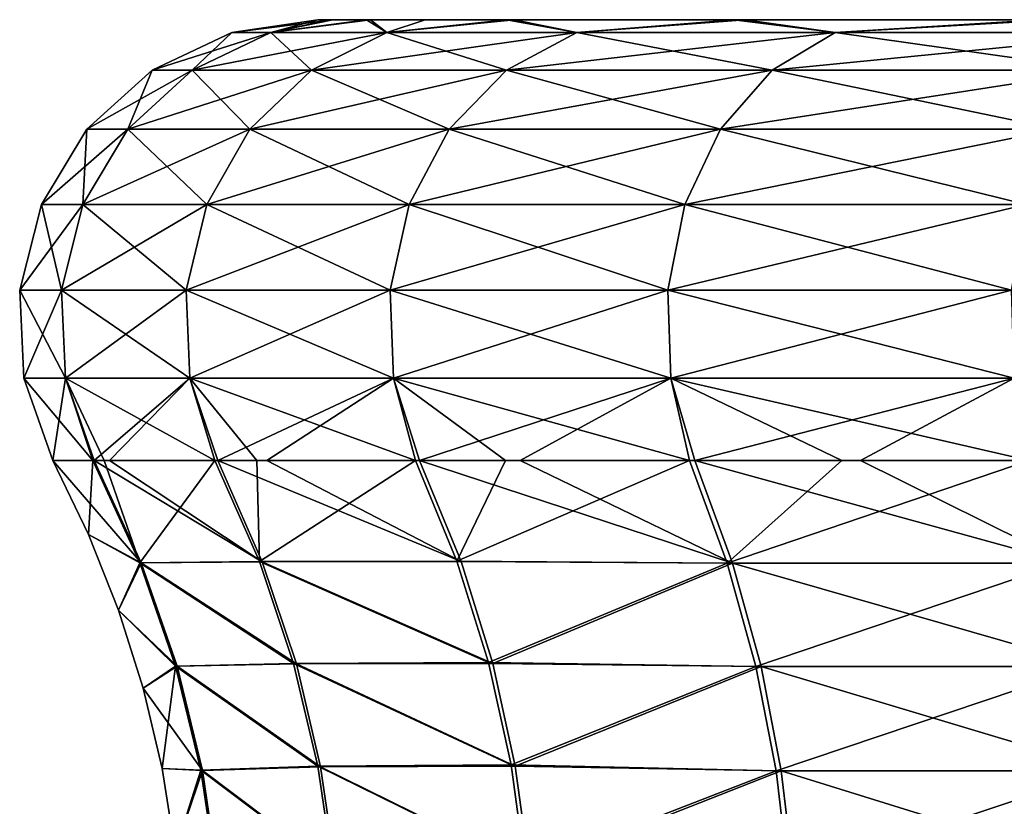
# Model space of a CAD drawing. Header units: millimetres. Extents: x -139 to 139, y -32 to 1264.
# Tile 183 of 256: x -15.32 to -10.41, y 681.08 to 685. Entities that reach past the tile are written whole.
import ezdxf

# ---------------------------------------------------------------- set-up
doc = ezdxf.new("R2010")
doc.units = ezdxf.units.MM
doc.header["$LTSCALE"] = 26.699852
for name, color, linetype in [('276', 7, 'CONTINUOUS'), ('277', 7, 'CONTINUOUS'), ('280', 7, 'CONTINUOUS'), ('281', 7, 'CONTINUOUS'), ('282', 7, 'CONTINUOUS')]:
    doc.layers.add(name, color=color, linetype=linetype)

msp = doc.modelspace()

# ---------------------------------------------------------------- linework, layer by layer
at = {"layer": '276', "color": 7, "linetype": 'CONTINUOUS'}
for points in [[(-15.159, 682.8011, -4.637), (-14.7184, 682.2909, -6.9561), (-15.1596, 682.8011, -4.5), (-15.159, 682.8011, -4.637)], [(-15.1596, 682.8011, -4.5), (-14.7184, 682.2909, -6.9561), (-14.9822, 682.4333, -4.5), (-15.1596, 682.8011, -4.5)], [(-14.9528, 682.8011, -6.9952), (-14.7184, 682.2909, -6.9561), (-15.159, 682.8011, -4.637), (-14.9528, 682.8011, -6.9952)], [(-14.7184, 682.2909, -6.9561), (-14.9528, 682.8011, -6.9952), (-14.1149, 682.2968, -9.3483), (-14.7184, 682.2909, -6.9561)], [(-14.1149, 682.2968, -9.3483), (-14.9528, 682.8011, -6.9952), (-14.8773, 682.8011, -7.4122), (-14.1149, 682.2968, -9.3483)], [(-14.3374, 682.8011, -9.4247), (-14.1149, 682.2968, -9.3483), (-14.8773, 682.8011, -7.4122), (-14.3374, 682.8011, -9.4247)], [(-14.0918, 682.8011, -10.0887), (-13.1236, 682.2979, -11.6077), (-14.3374, 682.8011, -9.4247), (-14.0918, 682.8011, -10.0887)], [(-14.3374, 682.8011, -9.4247), (-13.1236, 682.2979, -11.6077), (-14.1149, 682.2968, -9.3483), (-14.3374, 682.8011, -9.4247)], [(-13.3301, 682.8011, -11.7196), (-13.1236, 682.2979, -11.6077), (-14.0918, 682.8011, -10.0887), (-13.3301, 682.8011, -11.7196)], [(-12.8293, 682.8011, -12.5761), (-11.7707, 682.2902, -13.6709), (-13.3301, 682.8011, -11.7196), (-12.8293, 682.8011, -12.5761)], [(-13.3301, 682.8011, -11.7196), (-11.7707, 682.2902, -13.6709), (-13.1236, 682.2979, -11.6077), (-13.3301, 682.8011, -11.7196)], [(-11.9584, 682.8011, -13.8172), (-11.7707, 682.2902, -13.6709), (-12.8293, 682.8011, -12.5761), (-11.9584, 682.8011, -13.8172)], [(-11.7707, 682.2902, -13.6709), (-11.9584, 682.8011, -13.8172), (-10.0989, 682.2902, -15.4849), (-11.7707, 682.2902, -13.6709)], [(-10.0989, 682.2902, -15.4849), (-11.9584, 682.8011, -13.8172), (-11.1323, 682.8011, -14.79), (-10.0989, 682.2902, -15.4849)], [(-10.2599, 682.8011, -15.6601), (-10.0989, 682.2902, -15.4849), (-11.1323, 682.8011, -14.79), (-10.2599, 682.8011, -15.6601)], [(-14.9822, 682.4333, -4.5), (-14.7184, 682.2909, -6.9561), (-14.832, 682.0549, -4.5), (-14.9822, 682.4333, -4.5)], [(-14.7184, 682.2909, -6.9561), (-14.5399, 681.7757, -6.9263), (-14.832, 682.0549, -4.5), (-14.7184, 682.2909, -6.9561)], [(-14.7184, 682.2909, -6.9561), (-14.1149, 682.2968, -9.3483), (-13.9448, 681.7876, -9.2898), (-14.7184, 682.2909, -6.9561)], [(-14.5399, 681.7757, -6.9263), (-14.7184, 682.2909, -6.9561), (-13.9448, 681.7876, -9.2898), (-14.5399, 681.7757, -6.9263)], [(-13.1236, 682.2979, -11.6077), (-12.9657, 681.7899, -11.5222), (-14.1149, 682.2968, -9.3483), (-13.1236, 682.2979, -11.6077)], [(-14.1149, 682.2968, -9.3483), (-12.9657, 681.7899, -11.5222), (-13.9448, 681.7876, -9.2898), (-14.1149, 682.2968, -9.3483)], [(-13.1236, 682.2979, -11.6077), (-11.7707, 682.2902, -13.6709), (-12.9657, 681.7899, -11.5222), (-13.1236, 682.2979, -11.6077)], [(-11.7707, 682.2902, -13.6709), (-11.6278, 681.7742, -13.5596), (-12.9657, 681.7899, -11.5222), (-11.7707, 682.2902, -13.6709)], [(-11.6278, 681.7742, -13.5596), (-11.7707, 682.2902, -13.6709), (-9.9763, 681.7742, -15.3515), (-11.6278, 681.7742, -13.5596)], [(-9.9763, 681.7742, -15.3515), (-11.7707, 682.2902, -13.6709), (-10.0989, 682.2902, -15.4849), (-9.9763, 681.7742, -15.3515)], [(-14.832, 682.0549, -4.5), (-14.5399, 681.7757, -6.9263), (-14.7095, 681.6659, -4.5), (-14.832, 682.0549, -4.5)], [(-14.5399, 681.7757, -6.9263), (-14.4137, 681.2559, -6.9052), (-14.7095, 681.6659, -4.5), (-14.5399, 681.7757, -6.9263)], [(-14.5399, 681.7757, -6.9263), (-13.9448, 681.7876, -9.2898), (-13.8238, 681.2739, -9.2483), (-14.5399, 681.7757, -6.9263)], [(-14.4137, 681.2559, -6.9052), (-14.5399, 681.7757, -6.9263), (-13.8238, 681.2739, -9.2483), (-14.4137, 681.2559, -6.9052)], [(-12.9657, 681.7899, -11.5222), (-12.8532, 681.2773, -11.4613), (-13.9448, 681.7876, -9.2898), (-12.9657, 681.7899, -11.5222)], [(-13.9448, 681.7876, -9.2898), (-12.8532, 681.2773, -11.4613), (-13.8238, 681.2739, -9.2483), (-13.9448, 681.7876, -9.2898)], [(-12.9657, 681.7899, -11.5222), (-11.6278, 681.7742, -13.5596), (-12.8532, 681.2773, -11.4613), (-12.9657, 681.7899, -11.5222)], [(-11.6278, 681.7742, -13.5596), (-11.5269, 681.2536, -13.4809), (-12.8532, 681.2773, -11.4613), (-11.6278, 681.7742, -13.5596)], [(-11.5269, 681.2536, -13.4809), (-11.6278, 681.7742, -13.5596), (-9.8897, 681.2536, -15.2573), (-11.5269, 681.2536, -13.4809)], [(-9.8897, 681.2536, -15.2573), (-11.6278, 681.7742, -13.5596), (-9.9763, 681.7742, -15.3515), (-9.8897, 681.2536, -15.2573)], [(-14.7095, 681.6659, -4.5), (-14.4137, 681.2559, -6.9052), (-14.615, 681.2661, -4.5), (-14.7095, 681.6659, -4.5)], [(-14.4137, 681.2559, -6.9052), (-13.8238, 681.2739, -9.2483), (-13.7485, 680.7559, -9.2224), (-14.4137, 681.2559, -6.9052)], [(-12.8532, 681.2773, -11.4613), (-12.783, 680.7605, -11.4233), (-13.8238, 681.2739, -9.2483), (-12.8532, 681.2773, -11.4613)], [(-13.8238, 681.2739, -9.2483), (-12.783, 680.7605, -11.4233), (-13.7485, 680.7559, -9.2224), (-13.8238, 681.2739, -9.2483)], [(-12.8532, 681.2773, -11.4613), (-11.5269, 681.2536, -13.4809), (-12.783, 680.7605, -11.4233), (-12.8532, 681.2773, -11.4613)], [(-14.615, 681.2661, -4.5), (-14.4137, 681.2559, -6.9052), (-14.5486, 680.8557, -4.5), (-14.615, 681.2661, -4.5)], [(-14.4137, 681.2559, -6.9052), (-14.3361, 680.7318, -6.8923), (-14.5486, 680.8557, -4.5), (-14.4137, 681.2559, -6.9052)], [(-14.3361, 680.7318, -6.8923), (-14.4137, 681.2559, -6.9052), (-13.7485, 680.7559, -9.2224), (-14.3361, 680.7318, -6.8923)], [(-11.5269, 681.2536, -13.4809), (-11.465, 680.7287, -13.4327), (-12.783, 680.7605, -11.4233), (-11.5269, 681.2536, -13.4809)], [(-11.465, 680.7287, -13.4327), (-11.5269, 681.2536, -13.4809), (-9.8365, 680.7287, -15.1995), (-11.465, 680.7287, -13.4327)], [(-9.8365, 680.7287, -15.1995), (-11.5269, 681.2536, -13.4809), (-9.8897, 681.2536, -15.2573), (-9.8365, 680.7287, -15.1995)]]:
    msp.add_3dface(points, dxfattribs=at)
at = {"layer": '277', "color": 7, "linetype": 'CONTINUOUS'}
for points in [[(-15.1596, 682.8011, -4.5), (-14.9822, 682.4333, -4.5), (-14.9598, 682.8011, -2.0468), (-15.1596, 682.8011, -4.5)], [(-14.9598, 682.8011, -2.0468), (-14.9822, 682.4333, -4.5), (-14.7254, 682.2913, -2.0853), (-14.9598, 682.8011, -2.0468)], [(-14.9598, 682.8011, -2.0468), (-14.7254, 682.2913, -2.0853), (-14.9029, 682.8011, -1.7218), (-14.9598, 682.8011, -2.0468)], [(-14.9029, 682.8011, -1.7218), (-14.7254, 682.2913, -2.0853), (-14.3512, 682.8011, 0.3844), (-14.9029, 682.8011, -1.7218)], [(-14.3512, 682.8011, 0.3844), (-14.7254, 682.2913, -2.0853), (-14.1288, 682.2977, 0.3087), (-14.3512, 682.8011, 0.3844)], [(-14.3512, 682.8011, 0.3844), (-14.1288, 682.2977, 0.3087), (-14.1414, 682.8011, 0.962), (-14.3512, 682.8011, 0.3844)], [(-14.1288, 682.2977, 0.3087), (-13.3503, 682.8011, 2.6821), (-14.1414, 682.8011, 0.962), (-14.1288, 682.2977, 0.3087)], [(-13.1442, 682.2999, 2.5712), (-13.3503, 682.8011, 2.6821), (-14.1288, 682.2977, 0.3087), (-13.1442, 682.2999, 2.5712)], [(-13.3503, 682.8011, 2.6821), (-13.1442, 682.2999, 2.5712), (-12.9013, 682.8011, 3.4605), (-13.3503, 682.8011, 2.6821)], [(-12.9013, 682.8011, 3.4605), (-13.1442, 682.2999, 2.5712), (-11.9846, 682.8011, 4.7835), (-12.9013, 682.8011, 3.4605)], [(-11.9846, 682.8011, 4.7835), (-13.1442, 682.2999, 2.5712), (-11.7964, 682.2902, 4.6378), (-11.9846, 682.8011, 4.7835)], [(-11.9846, 682.8011, 4.7835), (-11.7964, 682.2902, 4.6378), (-11.2244, 682.8011, 5.6895), (-11.9846, 682.8011, 4.7835)], [(-11.2244, 682.8011, 5.6895), (-11.7964, 682.2902, 4.6378), (-10.2913, 682.8011, 6.6312), (-11.2244, 682.8011, 5.6895)], [(-10.2913, 682.8011, 6.6312), (-11.7964, 682.2902, 4.6378), (-10.1297, 682.2902, 6.4564), (-10.2913, 682.8011, 6.6312)], [(-14.9822, 682.4333, -4.5), (-14.832, 682.0549, -4.5), (-14.7254, 682.2913, -2.0853), (-14.9822, 682.4333, -4.5)], [(-14.7254, 682.2913, -2.0853), (-14.832, 682.0549, -4.5), (-14.5469, 681.7766, -2.1146), (-14.7254, 682.2913, -2.0853)], [(-14.1288, 682.2977, 0.3087), (-14.7254, 682.2913, -2.0853), (-13.9587, 681.7895, 0.2508), (-14.1288, 682.2977, 0.3087)], [(-14.7254, 682.2913, -2.0853), (-14.5469, 681.7766, -2.1146), (-13.9587, 681.7895, 0.2508), (-14.7254, 682.2913, -2.0853)], [(-12.9864, 681.7939, 2.4863), (-13.1442, 682.2999, 2.5712), (-14.1288, 682.2977, 0.3087), (-12.9864, 681.7939, 2.4863)], [(-12.9864, 681.7939, 2.4863), (-14.1288, 682.2977, 0.3087), (-13.9587, 681.7895, 0.2508), (-12.9864, 681.7939, 2.4863)], [(-13.1442, 682.2999, 2.5712), (-12.9864, 681.7939, 2.4863), (-11.7964, 682.2902, 4.6378), (-13.1442, 682.2999, 2.5712)], [(-11.7964, 682.2902, 4.6378), (-12.9864, 681.7939, 2.4863), (-11.6532, 681.7742, 4.5268), (-11.7964, 682.2902, 4.6378)], [(-11.7964, 682.2902, 4.6378), (-11.6532, 681.7742, 4.5268), (-10.1297, 682.2902, 6.4564), (-11.7964, 682.2902, 4.6378)], [(-10.1297, 682.2902, 6.4564), (-11.6532, 681.7742, 4.5268), (-10.0067, 681.7742, 6.3234), (-10.1297, 682.2902, 6.4564)], [(-14.832, 682.0549, -4.5), (-14.7095, 681.6659, -4.5), (-14.5469, 681.7766, -2.1146), (-14.832, 682.0549, -4.5)], [(-14.7095, 681.6659, -4.5), (-14.615, 681.2661, -4.5), (-14.5469, 681.7766, -2.1146), (-14.7095, 681.6659, -4.5)], [(-14.5469, 681.7766, -2.1146), (-14.615, 681.2661, -4.5), (-14.4206, 681.2572, -2.1353), (-14.5469, 681.7766, -2.1146)], [(-13.9587, 681.7895, 0.2508), (-14.5469, 681.7766, -2.1146), (-13.8376, 681.2768, 0.2096), (-13.9587, 681.7895, 0.2508)], [(-14.5469, 681.7766, -2.1146), (-14.4206, 681.2572, -2.1353), (-13.8376, 681.2768, 0.2096), (-14.5469, 681.7766, -2.1146)], [(-12.8738, 681.2834, 2.4257), (-12.9864, 681.7939, 2.4863), (-13.9587, 681.7895, 0.2508), (-12.8738, 681.2834, 2.4257)], [(-12.8738, 681.2834, 2.4257), (-13.9587, 681.7895, 0.2508), (-13.8376, 681.2768, 0.2096), (-12.8738, 681.2834, 2.4257)], [(-12.9864, 681.7939, 2.4863), (-12.8738, 681.2834, 2.4257), (-11.6532, 681.7742, 4.5268), (-12.9864, 681.7939, 2.4863)], [(-11.6532, 681.7742, 4.5268), (-12.8738, 681.2834, 2.4257), (-11.5521, 681.2536, 4.4485), (-11.6532, 681.7742, 4.5268)], [(-11.6532, 681.7742, 4.5268), (-11.5521, 681.2536, 4.4485), (-10.0067, 681.7742, 6.3234), (-11.6532, 681.7742, 4.5268)], [(-10.0067, 681.7742, 6.3234), (-11.5521, 681.2536, 4.4485), (-9.9199, 681.2536, 6.2295), (-10.0067, 681.7742, 6.3234)], [(-13.8376, 681.2768, 0.2096), (-14.4206, 681.2572, -2.1353), (-13.7621, 680.7598, 0.1839), (-13.8376, 681.2768, 0.2096)], [(-12.8032, 680.7688, 2.3877), (-12.8738, 681.2834, 2.4257), (-13.8376, 681.2768, 0.2096), (-12.8032, 680.7688, 2.3877)], [(-12.8032, 680.7688, 2.3877), (-13.8376, 681.2768, 0.2096), (-13.7621, 680.7598, 0.1839), (-12.8032, 680.7688, 2.3877)], [(-12.8738, 681.2834, 2.4257), (-12.8032, 680.7688, 2.3877), (-11.5521, 681.2536, 4.4485), (-12.8738, 681.2834, 2.4257)], [(-14.615, 681.2661, -4.5), (-14.5486, 680.8557, -4.5), (-14.4206, 681.2572, -2.1353), (-14.615, 681.2661, -4.5)], [(-14.4206, 681.2572, -2.1353), (-14.5486, 680.8557, -4.5), (-14.343, 680.7335, -2.148), (-14.4206, 681.2572, -2.1353)], [(-14.4206, 681.2572, -2.1353), (-14.343, 680.7335, -2.148), (-13.7621, 680.7598, 0.1839), (-14.4206, 681.2572, -2.1353)], [(-11.5521, 681.2536, 4.4485), (-12.8032, 680.7688, 2.3877), (-11.49, 680.7287, 4.4004), (-11.5521, 681.2536, 4.4485)], [(-11.5521, 681.2536, 4.4485), (-11.49, 680.7287, 4.4004), (-9.9199, 681.2536, 6.2295), (-11.5521, 681.2536, 4.4485)], [(-9.9199, 681.2536, 6.2295), (-11.49, 680.7287, 4.4004), (-9.8666, 680.7287, 6.1718), (-9.9199, 681.2536, 6.2295)]]:
    msp.add_3dface(points, dxfattribs=at)
at = {"layer": '280', "color": 7, "linetype": 'CONTINUOUS'}
for points in [[(-13.7742, 685, -3.2383), (13.8378, 685, -4.4354), (-13.8377, 685, -4.5656), (-13.7742, 685, -3.2383)], [(-13.8377, 685, -4.5656), (13.8378, 685, -4.4354), (13.7742, 685, -5.762), (-13.8377, 685, -4.5656)], [(-13.7634, 685, -5.8794), (-13.8377, 685, -4.5656), (13.7742, 685, -5.762), (-13.7634, 685, -5.8794)], [(13.7634, 685, -3.121), (13.8378, 685, -4.4354), (-13.7742, 685, -3.2383), (13.7634, 685, -3.121)], [(-13.5959, 685, -1.9516), (13.7634, 685, -3.121), (-13.7742, 685, -3.2383), (-13.5959, 685, -1.9516)], [(-13.5752, 685, -7.1561), (-13.7634, 685, -5.8794), (13.5959, 685, -7.0484), (-13.5752, 685, -7.1561)], [(13.5959, 685, -7.0484), (-13.7634, 685, -5.8794), (13.7742, 685, -5.762), (13.5959, 685, -7.0484)], [(13.5752, 685, -1.8439), (13.7634, 685, -3.121), (-13.5959, 685, -1.9516), (13.5752, 685, -1.8439)], [(-13.3019, 685, -0.7054), (13.5752, 685, -1.8439), (-13.5959, 685, -1.9516), (-13.3019, 685, -0.7054)], [(-12.8583, 685, -9.5985), (-13.5752, 685, -7.1561), (12.8963, 685, -9.5017), (-12.8583, 685, -9.5985)], [(12.8963, 685, -9.5017), (-13.5752, 685, -7.1561), (13.3019, 685, -8.2946), (12.8963, 685, -9.5017)], [(13.3019, 685, -8.2946), (-13.5752, 685, -7.1561), (13.5959, 685, -7.0484), (13.3019, 685, -8.2946)], [(-12.8963, 685, 0.5017), (13.5752, 685, -1.8439), (-13.3019, 685, -0.7054), (-12.8963, 685, 0.5017)], [(12.8583, 685, 0.5985), (13.5752, 685, -1.8439), (-12.8963, 685, 0.5017), (12.8583, 685, 0.5985)], [(-11.7641, 685, 2.7766), (12.8583, 685, 0.5985), (-12.8963, 685, 0.5017), (-11.7641, 685, 2.7766)], [(-11.7076, 685, -11.8671), (-12.8583, 685, -9.5985), (11.7641, 685, -11.7766), (-11.7076, 685, -11.8671)], [(11.7641, 685, -11.7766), (-12.8583, 685, -9.5985), (12.8963, 685, -9.5017), (11.7641, 685, -11.7766)], [(11.7076, 685, 2.8671), (12.8583, 685, 0.5985), (-11.7641, 685, 2.7766), (11.7076, 685, 2.8671)], [(-10.2387, 685, 4.8), (11.7076, 685, 2.8671), (-11.7641, 685, 2.7766), (-10.2387, 685, 4.8)], [(-10.1598, 685, -13.886), (-11.7076, 685, -11.8671), (10.2387, 685, -13.8), (-10.1598, 685, -13.886)], [(10.2387, 685, -13.8), (-11.7076, 685, -11.8671), (11.7641, 685, -11.7766), (10.2387, 685, -13.8)]]:
    msp.add_3dface(points, dxfattribs=at)
at = {"layer": '281', "color": 7, "linetype": 'CONTINUOUS'}
for points in [[(-13.8377, 685, -4.5656), (-13.7634, 685, -5.8794), (-14.2666, 684.9358, -4.5), (-13.8377, 685, -4.5656)], [(-14.2666, 684.9358, -4.5), (-13.7634, 685, -5.8794), (-14.072, 684.9358, -6.8482), (-14.2666, 684.9358, -4.5)], [(-13.7634, 685, -5.8794), (-13.5752, 685, -7.1561), (-14.072, 684.9358, -6.8482), (-13.7634, 685, -5.8794)], [(-14.072, 684.9358, -6.8482), (-13.5752, 685, -7.1561), (-13.4936, 684.9358, -9.1323), (-14.072, 684.9358, -6.8482)], [(-13.5752, 685, -7.1561), (-12.8583, 685, -9.5985), (-13.4936, 684.9358, -9.1323), (-13.5752, 685, -7.1561)], [(-13.4936, 684.9358, -9.1323), (-12.8583, 685, -9.5985), (-12.5471, 684.9358, -11.2901), (-13.4936, 684.9358, -9.1323)], [(-12.8583, 685, -9.5985), (-11.7076, 685, -11.8671), (-12.5471, 684.9358, -11.2901), (-12.8583, 685, -9.5985)], [(-12.5471, 684.9358, -11.2901), (-11.7076, 685, -11.8671), (-11.2583, 684.9358, -13.2627), (-12.5471, 684.9358, -11.2901)], [(-11.7076, 685, -11.8671), (-10.1598, 685, -13.886), (-11.2583, 684.9358, -13.2627), (-11.7076, 685, -11.8671)], [(-11.2583, 684.9358, -13.2627), (-10.1598, 685, -13.886), (-9.6625, 684.9358, -14.9962), (-11.2583, 684.9358, -13.2627)], [(-14.2666, 684.9358, -4.5), (-14.072, 684.9358, -6.8482), (-14.6639, 684.7484, -4.5), (-14.2666, 684.9358, -4.5)], [(-14.6639, 684.7484, -4.5), (-14.072, 684.9358, -6.8482), (-14.4639, 684.7484, -6.9136), (-14.6639, 684.7484, -4.5)], [(-14.072, 684.9358, -6.8482), (-13.4936, 684.9358, -9.1323), (-14.4639, 684.7484, -6.9136), (-14.072, 684.9358, -6.8482)], [(-13.4936, 684.9358, -9.1323), (-13.8694, 684.7484, -9.2614), (-14.4639, 684.7484, -6.9136), (-13.4936, 684.9358, -9.1323)], [(-13.4936, 684.9358, -9.1323), (-12.5471, 684.9358, -11.2901), (-13.8694, 684.7484, -9.2614), (-13.4936, 684.9358, -9.1323)], [(-12.5471, 684.9358, -11.2901), (-12.8965, 684.7484, -11.4793), (-13.8694, 684.7484, -9.2614), (-12.5471, 684.9358, -11.2901)], [(-12.5471, 684.9358, -11.2901), (-11.2583, 684.9358, -13.2627), (-12.8965, 684.7484, -11.4793), (-12.5471, 684.9358, -11.2901)], [(-11.2583, 684.9358, -13.2627), (-11.5719, 684.7484, -13.5068), (-12.8965, 684.7484, -11.4793), (-11.2583, 684.9358, -13.2627)], [(-11.2583, 684.9358, -13.2627), (-9.6625, 684.9358, -14.9962), (-11.5719, 684.7484, -13.5068), (-11.2583, 684.9358, -13.2627)], [(-9.6625, 684.9358, -14.9962), (-9.9316, 684.7484, -15.2886), (-11.5719, 684.7484, -13.5068), (-9.6625, 684.9358, -14.9962)], [(-14.7855, 684.454, -6.9673), (-14.9899, 684.454, -4.5), (-14.4639, 684.7484, -6.9136), (-14.7855, 684.454, -6.9673)], [(-14.9899, 684.454, -4.5), (-14.6639, 684.7484, -4.5), (-14.4639, 684.7484, -6.9136), (-14.9899, 684.454, -4.5)], [(-14.1778, 684.454, -9.3672), (-14.7855, 684.454, -6.9673), (-13.8694, 684.7484, -9.2614), (-14.1778, 684.454, -9.3672)], [(-13.8694, 684.7484, -9.2614), (-14.7855, 684.454, -6.9673), (-14.4639, 684.7484, -6.9136), (-13.8694, 684.7484, -9.2614)], [(-13.1833, 684.454, -11.6344), (-14.1778, 684.454, -9.3672), (-12.8965, 684.7484, -11.4793), (-13.1833, 684.454, -11.6344)], [(-12.8965, 684.7484, -11.4793), (-14.1778, 684.454, -9.3672), (-13.8694, 684.7484, -9.2614), (-12.8965, 684.7484, -11.4793)], [(-11.8292, 684.454, -13.707), (-13.1833, 684.454, -11.6344), (-11.5719, 684.7484, -13.5068), (-11.8292, 684.454, -13.707)], [(-11.5719, 684.7484, -13.5068), (-13.1833, 684.454, -11.6344), (-12.8965, 684.7484, -11.4793), (-11.5719, 684.7484, -13.5068)], [(-10.1524, 684.454, -15.5285), (-11.8292, 684.454, -13.707), (-9.9316, 684.7484, -15.2886), (-10.1524, 684.454, -15.5285)], [(-9.9316, 684.7484, -15.2886), (-11.8292, 684.454, -13.707), (-11.5719, 684.7484, -13.5068), (-9.9316, 684.7484, -15.2886)], [(-15.0092, 684.0777, -7.0046), (-15.2167, 684.0777, -4.5), (-14.7855, 684.454, -6.9673), (-15.0092, 684.0777, -7.0046)], [(-15.2167, 684.0777, -4.5), (-14.9899, 684.454, -4.5), (-14.7855, 684.454, -6.9673), (-15.2167, 684.0777, -4.5)], [(-14.3922, 684.0777, -9.4409), (-15.0092, 684.0777, -7.0046), (-14.1778, 684.454, -9.3672), (-14.3922, 684.0777, -9.4409)], [(-14.1778, 684.454, -9.3672), (-15.0092, 684.0777, -7.0046), (-14.7855, 684.454, -6.9673), (-14.1778, 684.454, -9.3672)], [(-13.3827, 684.0777, -11.7423), (-14.3922, 684.0777, -9.4409), (-13.1833, 684.454, -11.6344), (-13.3827, 684.0777, -11.7423)], [(-13.1833, 684.454, -11.6344), (-14.3922, 684.0777, -9.4409), (-14.1778, 684.454, -9.3672), (-13.1833, 684.454, -11.6344)], [(-12.0081, 684.0777, -13.8463), (-13.3827, 684.0777, -11.7423), (-11.8292, 684.454, -13.707), (-12.0081, 684.0777, -13.8463)], [(-11.8292, 684.454, -13.707), (-13.3827, 684.0777, -11.7423), (-13.1833, 684.454, -11.6344), (-11.8292, 684.454, -13.707)], [(-10.306, 684.0777, -15.6953), (-12.0081, 684.0777, -13.8463), (-10.1524, 684.454, -15.5285), (-10.306, 684.0777, -15.6953)], [(-10.1524, 684.454, -15.5285), (-12.0081, 684.0777, -13.8463), (-11.8292, 684.454, -13.707), (-10.1524, 684.454, -15.5285)], [(-15.1157, 683.6518, -7.0224), (-15.3247, 683.6518, -4.5), (-15.0092, 684.0777, -7.0046), (-15.1157, 683.6518, -7.0224)], [(-15.3247, 683.6518, -4.5), (-15.2167, 684.0777, -4.5), (-15.0092, 684.0777, -7.0046), (-15.3247, 683.6518, -4.5)], [(-14.4944, 683.6518, -9.4759), (-15.1157, 683.6518, -7.0224), (-14.3922, 684.0777, -9.4409), (-14.4944, 683.6518, -9.4759)], [(-14.3922, 684.0777, -9.4409), (-15.1157, 683.6518, -7.0224), (-15.0092, 684.0777, -7.0046), (-14.3922, 684.0777, -9.4409)], [(-13.4777, 683.6518, -11.7937), (-14.4944, 683.6518, -9.4759), (-13.3827, 684.0777, -11.7423), (-13.4777, 683.6518, -11.7937)], [(-13.3827, 684.0777, -11.7423), (-14.4944, 683.6518, -9.4759), (-14.3922, 684.0777, -9.4409), (-13.3827, 684.0777, -11.7423)], [(-12.0933, 683.6518, -13.9126), (-13.4777, 683.6518, -11.7937), (-12.0081, 684.0777, -13.8463), (-12.0933, 683.6518, -13.9126)], [(-12.0081, 684.0777, -13.8463), (-13.4777, 683.6518, -11.7937), (-13.3827, 684.0777, -11.7423), (-12.0081, 684.0777, -13.8463)], [(-10.3791, 683.6518, -15.7747), (-12.0933, 683.6518, -13.9126), (-10.306, 684.0777, -15.6953), (-10.3791, 683.6518, -15.7747)], [(-10.306, 684.0777, -15.6953), (-12.0933, 683.6518, -13.9126), (-12.0081, 684.0777, -13.8463), (-10.306, 684.0777, -15.6953)], [(-15.3047, 683.213, -4.5), (-15.3247, 683.6518, -4.5), (-15.1157, 683.6518, -7.0224), (-15.3047, 683.213, -4.5)], [(-15.0959, 683.213, -7.0191), (-15.3047, 683.213, -4.5), (-15.1157, 683.6518, -7.0224), (-15.0959, 683.213, -7.0191)], [(-14.4944, 683.6518, -9.4759), (-15.0959, 683.213, -7.0191), (-15.1157, 683.6518, -7.0224), (-14.4944, 683.6518, -9.4759)], [(-14.4754, 683.213, -9.4694), (-15.0959, 683.213, -7.0191), (-14.4944, 683.6518, -9.4759), (-14.4754, 683.213, -9.4694)], [(-13.4777, 683.6518, -11.7937), (-14.4754, 683.213, -9.4694), (-14.4944, 683.6518, -9.4759), (-13.4777, 683.6518, -11.7937)], [(-13.4601, 683.213, -11.7842), (-14.4754, 683.213, -9.4694), (-13.4777, 683.6518, -11.7937), (-13.4601, 683.213, -11.7842)], [(-12.0933, 683.6518, -13.9126), (-13.4601, 683.213, -11.7842), (-13.4777, 683.6518, -11.7937), (-12.0933, 683.6518, -13.9126)], [(-12.0775, 683.213, -13.9003), (-13.4601, 683.213, -11.7842), (-12.0933, 683.6518, -13.9126), (-12.0775, 683.213, -13.9003)], [(-10.3791, 683.6518, -15.7747), (-12.0775, 683.213, -13.9003), (-12.0933, 683.6518, -13.9126), (-10.3791, 683.6518, -15.7747)], [(-10.3656, 683.213, -15.76), (-12.0775, 683.213, -13.9003), (-10.3791, 683.6518, -15.7747), (-10.3656, 683.213, -15.76)], [(-15.0959, 683.213, -7.0191), (-15.1596, 682.8011, -4.5), (-15.3047, 683.213, -4.5), (-15.0959, 683.213, -7.0191)], [(-15.159, 682.8011, -4.637), (-15.1596, 682.8011, -4.5), (-15.0959, 683.213, -7.0191), (-15.159, 682.8011, -4.637)], [(-14.9528, 682.8011, -6.9952), (-15.159, 682.8011, -4.637), (-15.0959, 683.213, -7.0191), (-14.9528, 682.8011, -6.9952)], [(-14.4754, 683.213, -9.4694), (-14.9528, 682.8011, -6.9952), (-15.0959, 683.213, -7.0191), (-14.4754, 683.213, -9.4694)], [(-14.8773, 682.8011, -7.4122), (-14.9528, 682.8011, -6.9952), (-14.4754, 683.213, -9.4694), (-14.8773, 682.8011, -7.4122)], [(-14.3374, 682.8011, -9.4247), (-14.8773, 682.8011, -7.4122), (-14.4754, 683.213, -9.4694), (-14.3374, 682.8011, -9.4247)], [(-13.4601, 683.213, -11.7842), (-14.3374, 682.8011, -9.4247), (-14.4754, 683.213, -9.4694), (-13.4601, 683.213, -11.7842)], [(-14.0918, 682.8011, -10.0887), (-14.3374, 682.8011, -9.4247), (-13.4601, 683.213, -11.7842), (-14.0918, 682.8011, -10.0887)], [(-13.3301, 682.8011, -11.7196), (-14.0918, 682.8011, -10.0887), (-13.4601, 683.213, -11.7842), (-13.3301, 682.8011, -11.7196)], [(-12.0775, 683.213, -13.9003), (-13.3301, 682.8011, -11.7196), (-13.4601, 683.213, -11.7842), (-12.0775, 683.213, -13.9003)], [(-12.8293, 682.8011, -12.5761), (-13.3301, 682.8011, -11.7196), (-12.0775, 683.213, -13.9003), (-12.8293, 682.8011, -12.5761)], [(-11.9584, 682.8011, -13.8172), (-12.8293, 682.8011, -12.5761), (-12.0775, 683.213, -13.9003), (-11.9584, 682.8011, -13.8172)], [(-10.3656, 683.213, -15.76), (-11.9584, 682.8011, -13.8172), (-12.0775, 683.213, -13.9003), (-10.3656, 683.213, -15.76)], [(-11.1323, 682.8011, -14.79), (-11.9584, 682.8011, -13.8172), (-10.3656, 683.213, -15.76), (-11.1323, 682.8011, -14.79)], [(-10.2599, 682.8011, -15.6601), (-11.1323, 682.8011, -14.79), (-10.3656, 683.213, -15.76), (-10.2599, 682.8011, -15.6601)]]:
    msp.add_3dface(points, dxfattribs=at)
at = {"layer": '282', "color": 7, "linetype": 'CONTINUOUS'}
for points in [[(-13.8377, 685, -4.5656), (-14.2666, 684.9358, -4.5), (-14.072, 684.9358, -2.1518), (-13.8377, 685, -4.5656)], [(-13.5959, 685, -1.9516), (-13.7742, 685, -3.2383), (-14.072, 684.9358, -2.1518), (-13.5959, 685, -1.9516)], [(-13.4936, 684.9358, 0.1323), (-13.5959, 685, -1.9516), (-14.072, 684.9358, -2.1518), (-13.4936, 684.9358, 0.1323)], [(-13.7742, 685, -3.2383), (-13.8377, 685, -4.5656), (-14.072, 684.9358, -2.1518), (-13.7742, 685, -3.2383)], [(-13.3019, 685, -0.7054), (-13.5959, 685, -1.9516), (-13.4936, 684.9358, 0.1323), (-13.3019, 685, -0.7054)], [(-12.8963, 685, 0.5017), (-13.3019, 685, -0.7054), (-13.4936, 684.9358, 0.1323), (-12.8963, 685, 0.5017)], [(-12.5471, 684.9358, 2.2901), (-12.8963, 685, 0.5017), (-13.4936, 684.9358, 0.1323), (-12.5471, 684.9358, 2.2901)], [(-11.7641, 685, 2.7766), (-12.8963, 685, 0.5017), (-12.5471, 684.9358, 2.2901), (-11.7641, 685, 2.7766)], [(-11.2583, 684.9358, 4.2627), (-11.7641, 685, 2.7766), (-12.5471, 684.9358, 2.2901), (-11.2583, 684.9358, 4.2627)], [(-10.2387, 685, 4.8), (-11.7641, 685, 2.7766), (-11.2583, 684.9358, 4.2627), (-10.2387, 685, 4.8)], [(-9.6625, 684.9358, 5.9962), (-10.2387, 685, 4.8), (-11.2583, 684.9358, 4.2627), (-9.6625, 684.9358, 5.9962)], [(-14.2666, 684.9358, -4.5), (-14.6639, 684.7484, -4.5), (-14.4639, 684.7484, -2.0864), (-14.2666, 684.9358, -4.5)], [(-14.072, 684.9358, -2.1518), (-14.2666, 684.9358, -4.5), (-14.4639, 684.7484, -2.0864), (-14.072, 684.9358, -2.1518)], [(-13.8694, 684.7484, 0.2614), (-14.072, 684.9358, -2.1518), (-14.4639, 684.7484, -2.0864), (-13.8694, 684.7484, 0.2614)], [(-13.4936, 684.9358, 0.1323), (-14.072, 684.9358, -2.1518), (-13.8694, 684.7484, 0.2614), (-13.4936, 684.9358, 0.1323)], [(-12.8965, 684.7484, 2.4793), (-13.4936, 684.9358, 0.1323), (-13.8694, 684.7484, 0.2614), (-12.8965, 684.7484, 2.4793)], [(-12.5471, 684.9358, 2.2901), (-13.4936, 684.9358, 0.1323), (-12.8965, 684.7484, 2.4793), (-12.5471, 684.9358, 2.2901)], [(-11.5719, 684.7484, 4.5068), (-12.5471, 684.9358, 2.2901), (-12.8965, 684.7484, 2.4793), (-11.5719, 684.7484, 4.5068)], [(-11.2583, 684.9358, 4.2627), (-12.5471, 684.9358, 2.2901), (-11.5719, 684.7484, 4.5068), (-11.2583, 684.9358, 4.2627)], [(-9.9316, 684.7484, 6.2886), (-11.2583, 684.9358, 4.2627), (-11.5719, 684.7484, 4.5068), (-9.9316, 684.7484, 6.2886)], [(-9.6625, 684.9358, 5.9962), (-11.2583, 684.9358, 4.2627), (-9.9316, 684.7484, 6.2886), (-9.6625, 684.9358, 5.9962)], [(-14.6639, 684.7484, -4.5), (-14.9899, 684.454, -4.5), (-14.7855, 684.454, -2.0327), (-14.6639, 684.7484, -4.5)], [(-14.4639, 684.7484, -2.0864), (-14.6639, 684.7484, -4.5), (-14.7855, 684.454, -2.0327), (-14.4639, 684.7484, -2.0864)], [(-14.1778, 684.454, 0.3672), (-14.4639, 684.7484, -2.0864), (-14.7855, 684.454, -2.0327), (-14.1778, 684.454, 0.3672)], [(-13.8694, 684.7484, 0.2614), (-14.4639, 684.7484, -2.0864), (-14.1778, 684.454, 0.3672), (-13.8694, 684.7484, 0.2614)], [(-13.1833, 684.454, 2.6344), (-13.8694, 684.7484, 0.2614), (-14.1778, 684.454, 0.3672), (-13.1833, 684.454, 2.6344)], [(-12.8965, 684.7484, 2.4793), (-13.8694, 684.7484, 0.2614), (-13.1833, 684.454, 2.6344), (-12.8965, 684.7484, 2.4793)], [(-11.8292, 684.454, 4.707), (-12.8965, 684.7484, 2.4793), (-13.1833, 684.454, 2.6344), (-11.8292, 684.454, 4.707)], [(-11.5719, 684.7484, 4.5068), (-12.8965, 684.7484, 2.4793), (-11.8292, 684.454, 4.707), (-11.5719, 684.7484, 4.5068)], [(-10.1524, 684.454, 6.5285), (-11.5719, 684.7484, 4.5068), (-11.8292, 684.454, 4.707), (-10.1524, 684.454, 6.5285)], [(-9.9316, 684.7484, 6.2886), (-11.5719, 684.7484, 4.5068), (-10.1524, 684.454, 6.5285), (-9.9316, 684.7484, 6.2886)], [(-14.9899, 684.454, -4.5), (-15.2167, 684.0777, -4.5), (-15.0092, 684.0777, -1.9954), (-14.9899, 684.454, -4.5)], [(-14.7855, 684.454, -2.0327), (-14.9899, 684.454, -4.5), (-15.0092, 684.0777, -1.9954), (-14.7855, 684.454, -2.0327)], [(-14.3922, 684.0777, 0.4409), (-14.7855, 684.454, -2.0327), (-15.0092, 684.0777, -1.9954), (-14.3922, 684.0777, 0.4409)], [(-14.1778, 684.454, 0.3672), (-14.7855, 684.454, -2.0327), (-14.3922, 684.0777, 0.4409), (-14.1778, 684.454, 0.3672)], [(-13.3827, 684.0777, 2.7423), (-14.1778, 684.454, 0.3672), (-14.3922, 684.0777, 0.4409), (-13.3827, 684.0777, 2.7423)], [(-13.1833, 684.454, 2.6344), (-14.1778, 684.454, 0.3672), (-13.3827, 684.0777, 2.7423), (-13.1833, 684.454, 2.6344)], [(-12.0081, 684.0777, 4.8463), (-13.1833, 684.454, 2.6344), (-13.3827, 684.0777, 2.7423), (-12.0081, 684.0777, 4.8463)], [(-11.8292, 684.454, 4.707), (-13.1833, 684.454, 2.6344), (-12.0081, 684.0777, 4.8463), (-11.8292, 684.454, 4.707)], [(-10.306, 684.0777, 6.6953), (-11.8292, 684.454, 4.707), (-12.0081, 684.0777, 4.8463), (-10.306, 684.0777, 6.6953)], [(-10.1524, 684.454, 6.5285), (-11.8292, 684.454, 4.707), (-10.306, 684.0777, 6.6953), (-10.1524, 684.454, 6.5285)], [(-15.2167, 684.0777, -4.5), (-15.3247, 683.6518, -4.5), (-15.1157, 683.6518, -1.9776), (-15.2167, 684.0777, -4.5)], [(-15.0092, 684.0777, -1.9954), (-15.2167, 684.0777, -4.5), (-15.1157, 683.6518, -1.9776), (-15.0092, 684.0777, -1.9954)], [(-14.4944, 683.6518, 0.4759), (-15.0092, 684.0777, -1.9954), (-15.1157, 683.6518, -1.9776), (-14.4944, 683.6518, 0.4759)], [(-14.3922, 684.0777, 0.4409), (-15.0092, 684.0777, -1.9954), (-14.4944, 683.6518, 0.4759), (-14.3922, 684.0777, 0.4409)], [(-13.4777, 683.6518, 2.7937), (-14.3922, 684.0777, 0.4409), (-14.4944, 683.6518, 0.4759), (-13.4777, 683.6518, 2.7937)], [(-13.3827, 684.0777, 2.7423), (-14.3922, 684.0777, 0.4409), (-13.4777, 683.6518, 2.7937), (-13.3827, 684.0777, 2.7423)], [(-12.0933, 683.6518, 4.9126), (-13.3827, 684.0777, 2.7423), (-13.4777, 683.6518, 2.7937), (-12.0933, 683.6518, 4.9126)], [(-12.0081, 684.0777, 4.8463), (-13.3827, 684.0777, 2.7423), (-12.0933, 683.6518, 4.9126), (-12.0081, 684.0777, 4.8463)], [(-10.3791, 683.6518, 6.7747), (-12.0081, 684.0777, 4.8463), (-12.0933, 683.6518, 4.9126), (-10.3791, 683.6518, 6.7747)], [(-10.306, 684.0777, 6.6953), (-12.0081, 684.0777, 4.8463), (-10.3791, 683.6518, 6.7747), (-10.306, 684.0777, 6.6953)], [(-15.3247, 683.6518, -4.5), (-15.3047, 683.213, -4.5), (-15.0959, 683.213, -1.9809), (-15.3247, 683.6518, -4.5)], [(-15.1157, 683.6518, -1.9776), (-15.3247, 683.6518, -4.5), (-15.0959, 683.213, -1.9809), (-15.1157, 683.6518, -1.9776)], [(-14.4944, 683.6518, 0.4759), (-15.1157, 683.6518, -1.9776), (-14.4754, 683.213, 0.4694), (-14.4944, 683.6518, 0.4759)], [(-14.4754, 683.213, 0.4694), (-15.1157, 683.6518, -1.9776), (-15.0959, 683.213, -1.9809), (-14.4754, 683.213, 0.4694)], [(-13.4777, 683.6518, 2.7937), (-14.4944, 683.6518, 0.4759), (-13.4601, 683.213, 2.7842), (-13.4777, 683.6518, 2.7937)], [(-13.4601, 683.213, 2.7842), (-14.4944, 683.6518, 0.4759), (-14.4754, 683.213, 0.4694), (-13.4601, 683.213, 2.7842)], [(-12.0933, 683.6518, 4.9126), (-13.4777, 683.6518, 2.7937), (-12.0775, 683.213, 4.9003), (-12.0933, 683.6518, 4.9126)], [(-12.0775, 683.213, 4.9003), (-13.4777, 683.6518, 2.7937), (-13.4601, 683.213, 2.7842), (-12.0775, 683.213, 4.9003)], [(-10.3791, 683.6518, 6.7747), (-12.0933, 683.6518, 4.9126), (-10.3656, 683.213, 6.76), (-10.3791, 683.6518, 6.7747)], [(-10.3656, 683.213, 6.76), (-12.0933, 683.6518, 4.9126), (-12.0775, 683.213, 4.9003), (-10.3656, 683.213, 6.76)], [(-15.1596, 682.8011, -4.5), (-14.9598, 682.8011, -2.0468), (-15.3047, 683.213, -4.5), (-15.1596, 682.8011, -4.5)], [(-15.3047, 683.213, -4.5), (-14.9598, 682.8011, -2.0468), (-15.0959, 683.213, -1.9809), (-15.3047, 683.213, -4.5)], [(-14.9598, 682.8011, -2.0468), (-14.9029, 682.8011, -1.7218), (-15.0959, 683.213, -1.9809), (-14.9598, 682.8011, -2.0468)], [(-14.9029, 682.8011, -1.7218), (-14.3512, 682.8011, 0.3844), (-15.0959, 683.213, -1.9809), (-14.9029, 682.8011, -1.7218)], [(-14.3512, 682.8011, 0.3844), (-14.4754, 683.213, 0.4694), (-15.0959, 683.213, -1.9809), (-14.3512, 682.8011, 0.3844)], [(-14.1414, 682.8011, 0.962), (-13.3503, 682.8011, 2.6821), (-14.4754, 683.213, 0.4694), (-14.1414, 682.8011, 0.962)], [(-13.3503, 682.8011, 2.6821), (-13.4601, 683.213, 2.7842), (-14.4754, 683.213, 0.4694), (-13.3503, 682.8011, 2.6821)], [(-14.3512, 682.8011, 0.3844), (-14.1414, 682.8011, 0.962), (-14.4754, 683.213, 0.4694), (-14.3512, 682.8011, 0.3844)], [(-13.3503, 682.8011, 2.6821), (-12.9013, 682.8011, 3.4605), (-13.4601, 683.213, 2.7842), (-13.3503, 682.8011, 2.6821)], [(-12.9013, 682.8011, 3.4605), (-11.9846, 682.8011, 4.7835), (-13.4601, 683.213, 2.7842), (-12.9013, 682.8011, 3.4605)], [(-11.9846, 682.8011, 4.7835), (-12.0775, 683.213, 4.9003), (-13.4601, 683.213, 2.7842), (-11.9846, 682.8011, 4.7835)], [(-11.9846, 682.8011, 4.7835), (-11.2244, 682.8011, 5.6895), (-12.0775, 683.213, 4.9003), (-11.9846, 682.8011, 4.7835)], [(-11.2244, 682.8011, 5.6895), (-10.2913, 682.8011, 6.6312), (-12.0775, 683.213, 4.9003), (-11.2244, 682.8011, 5.6895)], [(-10.2913, 682.8011, 6.6312), (-10.3656, 683.213, 6.76), (-12.0775, 683.213, 4.9003), (-10.2913, 682.8011, 6.6312)]]:
    msp.add_3dface(points, dxfattribs=at)

doc.saveas('drawing.dxf')
